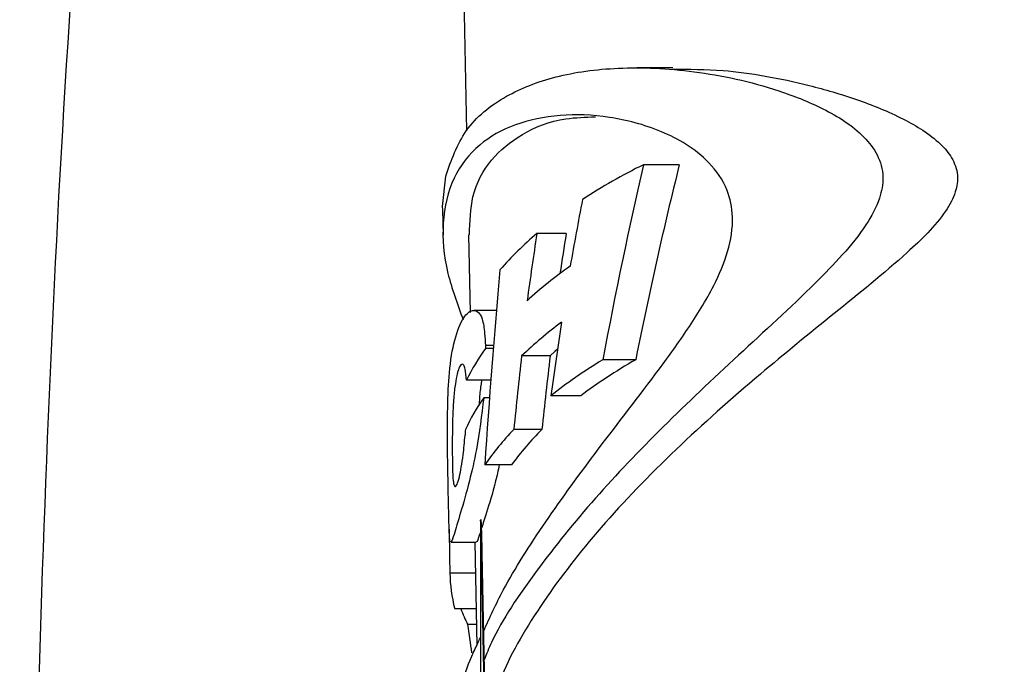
# Model space of a CAD drawing. Header units: inches. Extents: x 0.6 to 33.8, y 0 to 21.7.
# Tile 86 of 169: x 19.31 to 19.697, y 15.667 to 15.92. Entities that reach past the tile are written whole.
import ezdxf

# ---------------------------------------------------------------- set-up
doc = ezdxf.new("R2010")
doc.units = ezdxf.units.IN
doc.header["$MEASUREMENT"] = 0
doc.layers.add('FORMAT', color=7, linetype='Continuous')
doc.styles.add('SLDTEXTSTYLE3', font='TXT', dxfattribs={"width": 0.75})
doc.dimstyles.new('SLDDIMSTYLE0', dxfattribs={"dimtxt": 0.125, "dimasz": 0.13, "dimexe": 0, "dimexo": 0.0625, "dimgap": 0.03125, "dimtad": 0, "dimtih": 1, "dimtoh": 1, "dimdec": 1, "dimlfac": 4, "dimrnd": 1e-09, "dimzin": 12, "dimdsep": 46, "dimtxsty": 'SLDTEXTSTYLE3', "dimsah": 1, "dimcen": 0.09, "dimadec": 0, "dimazin": 3, "dimtfac": 1, "dimtdec": 1, "dimtofl": 0, "dimtmove": 0, "dimatfit": 3, "dimfxl": 0, "dimfrac": 2, "dimtolj": 1, "dimtzin": 12, "dimarcsym": 0})

# ---------------------------------------------------------------- blocks, each defined once
blk = doc.blocks.new('_D_4')
at = {"layer": 'FORMAT'}
for p, q in [((19.12974326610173, 18.29622417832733), (19.0916573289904, 18.29622417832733)), ((19.0916573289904, 18.29622417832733), (19.0916573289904, 18.097786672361)), ((19.40682660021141, 18.29622417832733), (19.44491253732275, 18.29622417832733)), ((19.44491253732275, 18.29622417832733), (19.44491253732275, 18.097786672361)), ((17.83575918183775, 9.273352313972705), (17.83575918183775, 18.24118945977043)), ((20.70081066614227, 17.05097825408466), (20.70081066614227, 18.24118945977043)), ((17.83575918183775, 18.11618945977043), (18.98206648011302, 18.11618945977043)), ((20.70081066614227, 18.11618945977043), (19.554503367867, 18.11618945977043)), ((19.0916573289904, 18.097786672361), (19.12974326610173, 18.097786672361)), ((19.44491253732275, 18.097786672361), (19.40682660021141, 18.097786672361))]:
    blk.add_line(p, q, dxfattribs=at)
for points in [[(17.83575918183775, 18.11618945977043), (17.96575918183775, 18.09618945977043), (17.96575918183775, 18.13618945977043)], [(20.70081066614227, 18.11618945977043), (20.57081066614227, 18.13618945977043), (20.57081066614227, 18.09618945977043)]]:
    blk.add_solid(points, dxfattribs=at)
at = {"layer": 'FORMAT', "char_height": 0.125, "attachment_point": 1, "style": 'SLDTEXTSTYLE3'}
for s, insert in [('291', (19.12974326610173, 18.25892015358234)), ('11.5', (19.10665298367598, 18.07189757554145))]:
    blk.add_mtext(s, dxfattribs=dict(at, insert=insert))

msp = doc.modelspace()

# ---------------------------------------------------------------- linework, layer by layer
at = {"color": 7, "linetype": 'Continuous'}
for p, q in [((19.47881419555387, 16.21989757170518), (19.4856377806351, 15.87624819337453)), ((19.56655562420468, 15.90091898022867), (19.55248593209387, 15.90091898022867)), ((19.5691488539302, 15.86289332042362), (19.55507528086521, 15.86289332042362)), ((19.47623939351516, 15.84648398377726), (19.4774822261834, 15.85843191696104)), ((19.47636479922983, 15.84516184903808), (19.47623939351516, 15.84648398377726)), ((19.4762531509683, 15.84515764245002), (19.47645142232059, 15.83517230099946)), ((19.48645031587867, 15.83532729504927), (19.48705482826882, 15.80488284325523)), ((19.5247436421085, 15.83587461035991), (19.51321963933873, 15.83587461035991)), ((19.4973790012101, 15.80571413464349), (19.48847140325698, 15.80571413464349)), ((19.49306407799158, 15.79185147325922), (19.49310221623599, 15.79078408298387)), ((19.49623507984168, 15.79185147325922), (19.49306407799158, 15.79185147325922)), ((19.49614930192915, 15.79078408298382), (19.49310221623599, 15.79078408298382)), ((19.51844150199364, 15.78780765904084), (19.50724122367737, 15.78780765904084)), ((19.55201496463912, 15.7862907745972), (19.53910558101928, 15.7862907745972)), ((19.4951701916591, 15.77829889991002), (19.48558238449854, 15.77829889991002)), ((19.49464884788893, 15.77140868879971), (19.49236342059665, 15.77140868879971)), ((19.5304344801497, 15.77209845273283), (19.51869108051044, 15.77209845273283)), ((19.51521624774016, 15.75895299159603), (19.50417857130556, 15.75895299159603)), ((19.50331631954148, 15.74501470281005), (19.49277516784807, 15.74501470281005)), ((19.49137465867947, 15.72348315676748), (19.49112469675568, 15.72347932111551)), ((19.49107196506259, 15.72045669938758), (19.49107196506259, 15.46070069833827)), ((19.47940614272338, 15.71465975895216), (19.48942310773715, 15.71465975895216)), ((19.48884631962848, 15.71465975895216), (19.48965038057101, 15.6741656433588)), ((19.49175823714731, 15.71040151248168), (19.49150827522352, 15.7103976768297)), ((19.49783477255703, 15.391768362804), (19.49150827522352, 15.7103976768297)), ((19.49808473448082, 15.39177219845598), (19.49175823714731, 15.71040151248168)), ((19.48908699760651, 15.70253873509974), (19.47908516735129, 15.70253873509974)), ((19.48936528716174, 15.68852351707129), (19.48098221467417, 15.68852351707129)), ((19.48948781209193, 15.6823529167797), (19.4860518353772, 15.6823529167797))]:
    msp.add_line(p, q, dxfattribs=at)
at = {"color": 7, "linetype": 'Continuous', "flags": 128}
for points in [[(19.52133468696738, 15.79040732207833), (19.52031716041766, 15.78950938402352), (19.51844150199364, 15.78780765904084)], [(19.49150827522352, 15.7103976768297), (19.49142315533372, 15.71445572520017), (19.49134130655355, 15.71789992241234), (19.49126587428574, 15.72059790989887), (19.49119975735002, 15.7224460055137), (19.49114549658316, 15.72337318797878), (19.491105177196, 15.72334382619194), (19.49108034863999, 15.7223590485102), (19.49107196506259, 15.72045669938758)]]:
    msp.add_lwpolyline(points, dxfattribs=at)
at = {"color": 7, "linetype": 'Continuous'}
for centre, radius, start, end in [((19.65957416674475, 15.65208442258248), 0.2352879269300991, 116.3678145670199, 123.0870834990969), ((19.59964160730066, 15.7338289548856), 0.1337238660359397, 130.2611002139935, 138.9736082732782), ((19.62051163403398, 15.68804936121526), 0.1646094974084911, 124.9052220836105, 132.4526367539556), ((19.6153488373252, 15.67536534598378), 0.1559824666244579, 126.3353788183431, 133.8740508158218), ((19.56582283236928, 15.73847723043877), 0.0895784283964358, 144.2730997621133, 153.6057490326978), ((19.56411578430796, 15.72184399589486), 0.08720699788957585, 145.3642781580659, 154.8367363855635), ((19.58349551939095, 15.68242710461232), 0.1102151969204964, 136.0260268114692, 145.3983655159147), ((19.5926614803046, 15.68078451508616), 0.1100366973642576, 134.7337090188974, 144.2876625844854), ((19.21169208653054, 15.70873589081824), 0.2800711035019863, 0.3407479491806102, 3.018330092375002), ((19.55502351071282, 15.71586370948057), 0.07668158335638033, 200.8879694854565, 205.9134069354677)]:
    msp.add_arc(centre, radius, start, end, dxfattribs=at)
for centre, major_axis, ratio, start_param, end_param in [((19.75706066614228, 15.20317316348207), (0, 1.007179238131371), 0.2654076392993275, 0.8565903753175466, 0.9533423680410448), ((19.75706066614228, 15.20071139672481), (0, 0.9694152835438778), 0.2654076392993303, 0.8188336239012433, 0.9222177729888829), ((19.75706066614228, 15.33985511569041), (0, 0.9291402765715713), 0.2907471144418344, 0.9905746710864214, 1.023898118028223), ((19.75706066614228, 15.43866551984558), (0, 0.894327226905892), 0.3043152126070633, 1.110578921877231, 1.143231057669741), ((19.75706066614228, 15.43683267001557), (0, 0.8614104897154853), 0.3043152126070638, 1.089145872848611, 1.109641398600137), ((19.75706066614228, 15.48546117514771), (0, 1.042308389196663), 0.2618050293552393, 1.24242634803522, 1.319130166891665), ((19.75706066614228, 15.30399185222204), (0, 1.005692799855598), 0.2677981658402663, 1.053866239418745, 1.086645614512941), ((19.75706066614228, 15.3894630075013), (0, 1.028000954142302), 0.2636101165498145, 1.172884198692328, 1.203143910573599), ((19.75706066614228, 15.38696511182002), (0, 0.9899782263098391), 0.2636101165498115, 1.153926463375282, 1.185586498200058), ((19.75706066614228, 15.70334831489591), (0.2779790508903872, 0), 0.4807314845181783, 2.471992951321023, 2.601204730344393), ((19.75706066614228, 15.70334792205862), (0.2679775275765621, 0), 0.4807314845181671, 2.442086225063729, 2.578654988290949), ((19.75706066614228, 15.62771697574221), (0, 0.7543757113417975), 0.3659766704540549, 1.395978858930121, 1.399056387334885), ((19.75706066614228, 15.83498142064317), (0, 1.375152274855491), 0.2030857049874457, 1.654614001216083, 1.667257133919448), ((19.75706066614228, 15.70390337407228), (0.2779905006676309, 0), 0.4725207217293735, 3.15198167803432, 3.258946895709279), ((19.75706066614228, 15.81641513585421), (0, 0.5322528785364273), 0.5261360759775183, 1.825415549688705, 1.846948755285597)]:
    msp.add_ellipse(centre, major_axis=major_axis, ratio=ratio, start_param=start_param, end_param=end_param, dxfattribs=at)
for points, knots in [([(19.34843096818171, 16.15354351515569), (19.342325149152, 16.08415942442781), (19.32814399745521, 15.92301047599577), (19.31665922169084, 15.66905282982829), (19.31220515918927, 15.39239280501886), (19.31716768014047, 15.11576053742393), (19.33139109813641, 14.83950354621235), (19.35414136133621, 14.56390099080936), (19.37704273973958, 14.38129886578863), (19.38849385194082, 14.28999443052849)], [0, 0, 0, 0, 0.1119203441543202, 0.2599420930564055, 0.4078522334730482, 0.5557969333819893, 0.7037390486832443, 0.8518640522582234, 1, 1, 1, 1]), ([(19.4774822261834, 15.85843191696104), (19.47965907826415, 15.86465323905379), (19.48409054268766, 15.87731811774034), (19.49963374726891, 15.89003258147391), (19.52014754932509, 15.89812482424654), (19.54506755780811, 15.90160113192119), (19.5747575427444, 15.90027602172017), (19.6027904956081, 15.89439377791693), (19.62581409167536, 15.8853115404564), (19.6394861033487, 15.8768729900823), (19.64725505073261, 15.86703918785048), (19.64967534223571, 15.85856541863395), (19.64794353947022, 15.84875347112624), (19.64221840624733, 15.83828506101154), (19.63326480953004, 15.82733959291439), (19.61644842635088, 15.81005092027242), (19.59184979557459, 15.78780274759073), (19.56228468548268, 15.75990416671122), (19.53518100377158, 15.73161238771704), (19.51249650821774, 15.70324099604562), (19.49781742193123, 15.68177633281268), (19.49347986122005, 15.67080454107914), (19.4925891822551, 15.66855158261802)], [0, 0, 0, 0, 0.07388707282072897, 0.1504134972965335, 0.2176848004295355, 0.2866417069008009, 0.3592066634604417, 0.433679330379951, 0.472180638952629, 0.5116617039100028, 0.5285913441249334, 0.5457135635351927, 0.5603568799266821, 0.5796581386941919, 0.6036806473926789, 0.6283666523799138, 0.6958848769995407, 0.7652541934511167, 0.8350268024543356, 0.9065498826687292, 0.980810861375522, 1, 1, 1, 1]), ([(19.56655562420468, 15.90038995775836), (19.57301524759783, 15.90039190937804), (19.58952341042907, 15.90039689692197), (19.61454406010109, 15.89580467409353), (19.63870142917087, 15.88886264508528), (19.65643454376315, 15.88167904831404), (19.66944885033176, 15.87379775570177), (19.67637724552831, 15.86579654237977), (19.67882172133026, 15.85921345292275), (19.67778366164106, 15.85168183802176), (19.67170833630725, 15.84075389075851), (19.65506454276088, 15.82466516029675), (19.62963367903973, 15.80425982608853), (19.59839978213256, 15.77888443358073), (19.56687154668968, 15.75087813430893), (19.5378252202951, 15.72076283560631), (19.51463917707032, 15.69084983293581), (19.49911775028, 15.66431526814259), (19.49485824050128, 15.64902012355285), (19.4930206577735, 15.64242168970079)], [0, 0, 0, 0, 0.0580294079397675, 0.1482994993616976, 0.1958009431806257, 0.2437527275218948, 0.2848762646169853, 0.3013484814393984, 0.3180052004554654, 0.3325576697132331, 0.3501198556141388, 0.3943730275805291, 0.4689937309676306, 0.5454167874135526, 0.6396760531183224, 0.736678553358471, 0.8300263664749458, 0.9266721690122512, 1, 1, 1, 1]), ([(19.49236535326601, 15.67982456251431), (19.4947544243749, 15.68509820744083), (19.50087051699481, 15.69859889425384), (19.51627194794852, 15.72257772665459), (19.53717694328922, 15.7513484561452), (19.55703904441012, 15.77668625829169), (19.5726460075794, 15.79828788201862), (19.58218650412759, 15.81364810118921), (19.58871101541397, 15.82874284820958), (19.59078557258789, 15.84206375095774), (19.58808175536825, 15.85448695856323), (19.57877815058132, 15.8673863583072), (19.56186050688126, 15.87699644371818), (19.54134629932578, 15.88229048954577), (19.52163071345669, 15.88292107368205), (19.50412463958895, 15.87921635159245), (19.48970258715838, 15.87104206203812), (19.47965814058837, 15.85817498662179), (19.47564619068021, 15.84093657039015), (19.47694863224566, 15.82208058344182), (19.482020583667, 15.80824364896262), (19.48428899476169, 15.80205513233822)], [0, 0, 0, 0, 0.04448814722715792, 0.1138909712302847, 0.1839952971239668, 0.256178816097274, 0.2896221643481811, 0.3238597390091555, 0.3488631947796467, 0.374117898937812, 0.3961601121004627, 0.4265226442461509, 0.4840040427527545, 0.5435917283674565, 0.6047037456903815, 0.6687936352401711, 0.7343905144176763, 0.8049585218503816, 0.8777621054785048, 0.9453295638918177, 0.9999999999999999, 0.9999999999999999, 0.9999999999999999, 0.9999999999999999]), ([(19.486776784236, 15.83532581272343), (19.48693485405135, 15.84049914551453), (19.48728201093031, 15.8518609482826), (19.49455761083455, 15.86520418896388), (19.50704426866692, 15.87542478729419), (19.52114826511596, 15.88120917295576), (19.53224867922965, 15.88156290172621), (19.53621044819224, 15.88168914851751)], [0, 0, 0, 0, 0.1924596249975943, 0.4226846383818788, 0.6450259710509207, 0.8733087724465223, 1, 1, 1, 1]), ([(19.49236342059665, 15.77140868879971), (19.49152355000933, 15.76449693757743), (19.49011584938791, 15.75291220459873), (19.48645214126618, 15.7370768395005), (19.48311947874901, 15.72561428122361), (19.48076627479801, 15.71778068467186), (19.47960417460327, 15.71452160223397), (19.47908940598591, 15.7145569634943), (19.47881479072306, 15.71881205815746), (19.4786168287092, 15.72660816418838), (19.47838578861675, 15.73819724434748), (19.47814190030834, 15.75230323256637), (19.47811304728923, 15.7676080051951), (19.4787960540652, 15.78268868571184), (19.48079598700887, 15.79480104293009), (19.484074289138, 15.80293848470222), (19.48759097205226, 15.80614285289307), (19.49017857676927, 15.80545690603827), (19.49199426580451, 15.80247110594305), (19.49275209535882, 15.79734624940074), (19.4929736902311, 15.79344342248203), (19.49306407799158, 15.79185147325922)], [0, 0, 0, 0, 0.08090413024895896, 0.1356027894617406, 0.2062285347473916, 0.2789553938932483, 0.3304418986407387, 0.364676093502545, 0.3993427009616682, 0.4480123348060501, 0.4978796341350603, 0.555027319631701, 0.616209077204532, 0.6760889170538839, 0.7490989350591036, 0.8247135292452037, 0.8802538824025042, 0.918038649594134, 0.9446016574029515, 0.9774032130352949, 1, 1, 1, 1]), ([(19.48558238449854, 15.77829889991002), (19.48547417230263, 15.77989145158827), (19.48529732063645, 15.78249416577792), (19.48461075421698, 15.78438339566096), (19.48381372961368, 15.78475536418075), (19.48288681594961, 15.78382222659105), (19.48195296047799, 15.78102360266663), (19.4811622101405, 15.7767899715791), (19.48054694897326, 15.77116537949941), (19.4800689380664, 15.76276828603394), (19.48004424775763, 15.75333957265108), (19.48005069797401, 15.74478655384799), (19.48028317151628, 15.7395073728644), (19.48060581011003, 15.7370704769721), (19.48114587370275, 15.73628984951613), (19.48187746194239, 15.73706871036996), (19.48278274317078, 15.73993277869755), (19.48361927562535, 15.74410154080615), (19.48445162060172, 15.74969054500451), (19.48481868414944, 15.75403735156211), (19.48503825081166, 15.75663748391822)], [0, 0, 0, 0, 0.05503827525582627, 0.08994929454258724, 0.1247663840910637, 0.1733548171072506, 0.2212652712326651, 0.2702312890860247, 0.3270868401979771, 0.3907112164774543, 0.5019787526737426, 0.5993574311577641, 0.6427601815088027, 0.6866362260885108, 0.7245039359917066, 0.7809480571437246, 0.8341976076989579, 0.8792991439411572, 0.9278002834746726, 1, 1, 1, 1]), ([(19.49164007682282, 15.77829889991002), (19.49154324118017, 15.77783071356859), (19.4911357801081, 15.77586069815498), (19.49074610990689, 15.77228985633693), (19.49057501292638, 15.76922937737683), (19.49051736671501, 15.76819823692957)], [0, 0, 0, 0, 0.1713010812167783, 0.7207937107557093, 1, 1, 1, 1]), ([(19.4985010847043, 15.74501470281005), (19.49802362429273, 15.74287884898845), (19.49632967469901, 15.73530119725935), (19.49352425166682, 15.72650175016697), (19.49212025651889, 15.72203676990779), (19.49152157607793, 15.7201328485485)], [0, 0, 0, 0, 0.1837586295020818, 0.651944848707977, 1, 1, 1, 1]), ([(19.49107196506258, 15.71870716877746), (19.49096839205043, 15.71837869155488), (19.49021362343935, 15.71598497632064), (19.48975742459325, 15.71454866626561), (19.48947822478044, 15.71487804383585), (19.48942310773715, 15.71494306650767)], [0, 0, 0, 0, 0.1132017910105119, 0.8249365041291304, 1, 1, 1, 1]), ([(19.48100001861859, 15.63451332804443), (19.48102113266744, 15.63910389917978), (19.48107214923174, 15.65019581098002), (19.48504972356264, 15.66488594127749), (19.49014478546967, 15.67524381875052), (19.49107196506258, 15.67712870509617)], [0, 0, 0, 0, 0.3661271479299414, 0.8846502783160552, 1, 1, 1, 1])]:
    msp.add_open_spline(points, degree=3, knots=knots, dxfattribs=at)

# ---------------------------------------------------------------- dimensions: what is measured, and where the dimension line sits
at = {"layer": 'FORMAT'}
dim = msp.add_linear_dim(base=(20.70081066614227, 18.11618945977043), p1=(17.83575918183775, 9.223352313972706), p2=(20.70081066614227, 17.00097825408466), dimstyle='SLDDIMSTYLE0', dxfattribs=at)
dim.commit()
dim.dimension.update_dxf_attribs({"geometry": '_D_4', "text_midpoint": (19.26828492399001, 18.11618945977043), "dimtype": 160})

doc.saveas('drawing.dxf')
